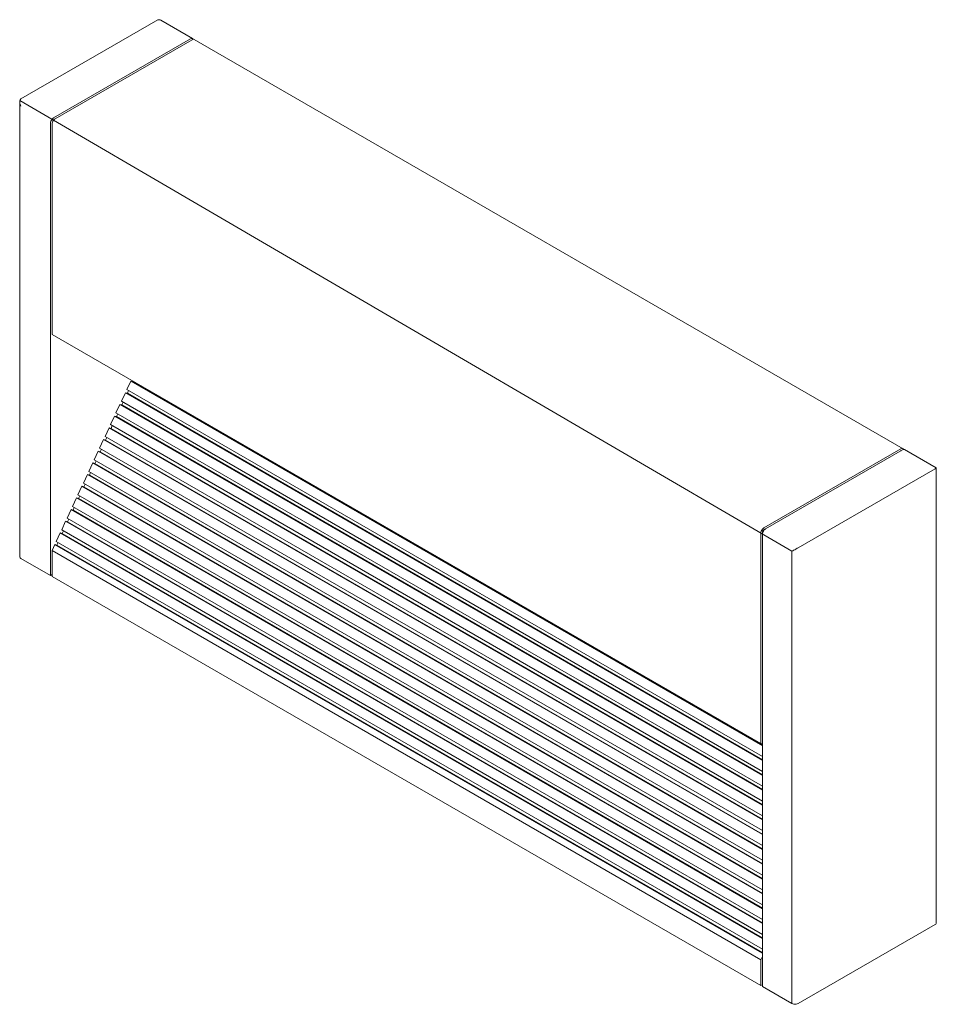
# Model space of a CAD drawing. Header units: millimetres. Extents: x -6729 to -5010, y -16 to 6775.
# Tile 2 of 3: x -5984 to -5776, y 1475 to 1699. Entities that reach past the tile are written whole.
import ezdxf

# ---------------------------------------------------------------- set-up
doc = ezdxf.new("R2010")
doc.units = ezdxf.units.MM
doc.layers.add('E-LITE-EQPM', color=7, linetype='Continuous', lineweight=20)

# ---------------------------------------------------------------- blocks, each defined once
blk = doc.blocks.new('70908 - 70908 GRADA-2 LED Dark grey wall lamp-519969-00 Isometrico PDF')
at = {"layer": 'E-LITE-EQPM', "color": 251, "lineweight": 9, "true_color": 0x636466}
for p, q in [((-7084.13, 1681.03), (-7053.01, 1698.99)), ((-7045.08, 1694.76), (-7052.3, 1698.92)), ((-7045.58, 1694.71), (-7076.7, 1676.74)), ((-7076.35, 1676.53), (-7045.21, 1694.51)), ((-6883.5, 1601.48), (-7044.72, 1694.56)), ((-7084.42, 1680.38), (-7084.42, 1576.92)), ((-7077.41, 1675.51), (-7077.41, 1572.64)), ((-7077.05, 1627.47), (-7077.05, 1675.32)), ((-6915.83, 1534.39), (-7077.05, 1627.47)), ((-7060.05, 1614.93), (-7059.15, 1616.86)), ((-7060.05, 1614.93), (-6915.48, 1531.46)), ((-7059.15, 1616.86), (-7058.7, 1616.74)), ((-7059.15, 1616.86), (-6915.48, 1533.91)), ((-7058.7, 1616.74), (-7058.65, 1616.85)), ((-7058.7, 1616.74), (-6915.48, 1534.05)), ((-7061.29, 1612.27), (-7060.39, 1614.21)), ((-7060.39, 1614.21), (-7059.93, 1614.08)), ((-7060.39, 1614.21), (-6915.48, 1530.54)), ((-7059.93, 1614.08), (-7059.65, 1614.69)), ((-7059.93, 1614.08), (-6915.48, 1530.68)), ((-7062.52, 1609.61), (-7061.62, 1611.55)), ((-7061.62, 1611.55), (-7061.17, 1611.42)), ((-7061.62, 1611.55), (-6915.48, 1527.17)), ((-7061.29, 1612.27), (-6915.48, 1528.08)), ((-7061.17, 1611.42), (-7060.88, 1612.03)), ((-7061.17, 1611.42), (-6915.48, 1527.31)), ((-7063.76, 1606.95), (-7062.86, 1608.89)), ((-7062.86, 1608.89), (-7062.4, 1608.77)), ((-7062.86, 1608.89), (-6915.48, 1523.8)), ((-7062.52, 1609.61), (-6915.48, 1524.71)), ((-7062.4, 1608.77), (-7062.12, 1609.38)), ((-7062.4, 1608.77), (-6915.48, 1523.94)), ((-7064.99, 1604.29), (-7064.09, 1606.23)), ((-7064.09, 1606.23), (-7063.64, 1606.11)), ((-7064.09, 1606.23), (-6915.48, 1520.43)), ((-7063.76, 1606.95), (-6915.48, 1521.34)), ((-7063.64, 1606.11), (-7063.35, 1606.72)), ((-7063.64, 1606.11), (-6915.48, 1520.57)), ((-7066.23, 1601.63), (-7065.33, 1603.57)), ((-7065.33, 1603.57), (-7064.87, 1603.45)), ((-7065.33, 1603.57), (-6915.48, 1517.06)), ((-7064.99, 1604.29), (-6915.48, 1517.97)), ((-7064.87, 1603.45), (-7064.59, 1604.06)), ((-7066.23, 1601.63), (-6915.48, 1514.6)), ((-7066.11, 1600.79), (-7065.82, 1601.4)), ((-7064.87, 1603.45), (-6915.48, 1517.2)), ((-6883.99, 1601.43), (-6915.13, 1583.45)), ((-7067.46, 1598.98), (-7066.56, 1600.91)), ((-7066.56, 1600.91), (-7066.11, 1600.79)), ((-7066.56, 1600.91), (-6915.48, 1513.69)), ((-7066.11, 1600.79), (-6915.48, 1513.83)), ((-6914.77, 1583.25), (-6883.65, 1601.22)), ((-6884.01, 1601.01), (-6883.92, 1601.05)), ((-6875.94, 1597.1), (-6883.15, 1601.27)), ((-7068.7, 1596.32), (-7067.8, 1598.26)), ((-7067.8, 1598.26), (-7067.34, 1598.13)), ((-7067.8, 1598.26), (-6915.48, 1510.32)), ((-7067.46, 1598.98), (-6915.48, 1511.23)), ((-7067.34, 1598.13), (-7067.06, 1598.74)), ((-7067.34, 1598.13), (-6915.48, 1510.46)), ((-6876.23, 1596.93), (-6907.35, 1578.96)), ((-6875.94, 1493.64), (-6875.94, 1597.1)), ((-7069.93, 1593.66), (-7069.03, 1595.6)), ((-7069.03, 1595.6), (-7068.57, 1595.48)), ((-7069.03, 1595.6), (-6915.48, 1506.95)), ((-7068.7, 1596.32), (-6915.48, 1507.86)), ((-7068.57, 1595.48), (-7068.29, 1596.08)), ((-7068.57, 1595.48), (-6915.48, 1507.09)), ((-7071.17, 1591), (-7070.27, 1592.94)), ((-7070.27, 1592.94), (-7069.81, 1592.82)), ((-7070.27, 1592.94), (-6915.48, 1503.58)), ((-7069.93, 1593.66), (-6915.48, 1504.49)), ((-7069.81, 1592.82), (-7069.53, 1593.43)), ((-7069.81, 1592.82), (-6915.48, 1503.72)), ((-7072.4, 1588.34), (-7071.5, 1590.28)), ((-7071.5, 1590.28), (-7071.04, 1590.16)), ((-7071.5, 1590.28), (-6915.48, 1500.2)), ((-7071.17, 1591), (-6915.48, 1501.12)), ((-7071.04, 1590.16), (-7070.76, 1590.77)), ((-7071.04, 1590.16), (-6915.48, 1500.34)), ((-7072.4, 1588.34), (-6915.48, 1497.75)), ((-7072.28, 1587.5), (-7072, 1588.11)), ((-7073.63, 1585.69), (-7072.73, 1587.62)), ((-7073.63, 1585.69), (-6915.48, 1494.38)), ((-7072.73, 1587.62), (-7072.28, 1587.5)), ((-7072.73, 1587.62), (-6915.48, 1496.83)), ((-7072.28, 1587.5), (-6915.48, 1496.97)), ((-7074.87, 1583.03), (-7073.97, 1584.97)), ((-7073.97, 1584.97), (-7073.51, 1584.84)), ((-7073.97, 1584.97), (-6915.48, 1493.46)), ((-7073.51, 1584.84), (-7073.23, 1585.45)), ((-7073.51, 1584.84), (-6915.48, 1493.6)), ((-7076.1, 1580.37), (-7075.2, 1582.31)), ((-7075.2, 1582.31), (-7074.75, 1582.18)), ((-7075.2, 1582.31), (-6915.48, 1490.09)), ((-7074.87, 1583.03), (-6915.48, 1491)), ((-7074.75, 1582.18), (-7074.46, 1582.79)), ((-7074.75, 1582.18), (-6915.48, 1490.23)), ((-6915.83, 1582.24), (-6915.83, 1534.39)), ((-6915.48, 1582.25), (-6915.48, 1582.43)), ((-6915.48, 1479.15), (-6915.48, 1582.03)), ((-6915.13, 1583.05), (-6914.96, 1583.15)), ((-7077.05, 1578.32), (-7076.44, 1579.65)), ((-7076.44, 1579.65), (-7075.98, 1579.53)), ((-7076.44, 1579.65), (-6915.48, 1486.72)), ((-7076.1, 1580.37), (-6915.48, 1487.63)), ((-7075.98, 1579.53), (-7075.7, 1580.14)), ((-7075.98, 1579.53), (-6915.48, 1486.86)), ((-7077.05, 1574.88), (-7077.05, 1578.32)), ((-7077.05, 1578.32), (-6915.83, 1485.24)), ((-7084.13, 1576.51), (-7077.41, 1572.64)), ((-7077.05, 1572.43), (-7077.05, 1574.88)), ((-7077.41, 1572.64), (-7077.05, 1572.84)), ((-7077.05, 1572.43), (-6915.83, 1479.35)), ((-6915.83, 1534.39), (-6915.48, 1534.19)), ((-6907.35, 1475.27), (-6876.23, 1493.24)), ((-6915.48, 1486), (-6915.83, 1485.24)), ((-6915.83, 1485.24), (-6915.83, 1481.8)), ((-6915.83, 1481.8), (-6915.83, 1479.35)), ((-6915.83, 1479.35), (-6915.48, 1479.56)), ((-6915.48, 1479.15), (-6908.76, 1475.27))]:
    blk.add_line(p, q, dxfattribs=at)
at = {"layer": 'E-LITE-EQPM', "color": 251, "true_color": 0x636466}
for q in [(-7084.36, 1680.71), (-6908.76, 1475.27)]:
    blk.add_line((-6908.76, 1578.15), q, dxfattribs=at)
at = {"layer": 'E-LITE-EQPM', "color": 251, "lineweight": 9, "true_color": 0x636466}
for points in [[(-7052.3, 1698.92, 0), (-7052.48, 1699.01, 0), (-7052.75, 1699.06, 0), (-7053.01, 1698.99, 0)], [(-7044.94, 1694.6, 0), (-7044.97, 1694.65, 0), (-7045.08, 1694.76, 0), (-7045.23, 1694.8, 0), (-7045.4, 1694.78, 0), (-7045.58, 1694.71, 0)], [(-7045.21, 1694.51, 0), (-7045.03, 1694.59, 0), (-7044.87, 1694.6, 0), (-7044.72, 1694.56, 0)], [(-7084.13, 1681.03, 0), (-7084.31, 1680.84, 0), (-7084.4, 1680.58, 0), (-7084.41, 1680.28, 0), (-7084.37, 1679.98, 0), (-7084.27, 1679.68, 0), (-7084.13, 1679.39, 0)], [(-7076.7, 1676.74, 0), (-7076.88, 1676.61, 0), (-7077.05, 1676.43, 0), (-7077.2, 1676.21, 0), (-7077.31, 1675.98, 0), (-7077.38, 1675.74, 0), (-7077.41, 1675.51, 0)], [(-7077.05, 1675.32, 0), (-7077.03, 1675.54, 0), (-7076.96, 1675.78, 0), (-7076.85, 1676.01, 0), (-7076.7, 1676.22, 0), (-7076.53, 1676.4, 0), (-7076.35, 1676.53, 0)], [(-6883.36, 1601.31, 0), (-6883.39, 1601.38, 0), (-6883.5, 1601.48, 0), (-6883.65, 1601.52, 0), (-6883.81, 1601.51, 0), (-6883.99, 1601.43, 0)], [(-6883.65, 1601.22, 0), (-6883.47, 1601.3, 0), (-6883.3, 1601.31, 0), (-6883.15, 1601.27, 0)], [(-6876.23, 1596.93, 0), (-6876.04, 1597.04, 0), (-6875.95, 1597.09, 0), (-6875.94, 1597.1, 0)], [(-6915.13, 1583.45, 0), (-6915.31, 1583.32, 0), (-6915.48, 1583.14, 0), (-6915.63, 1582.93, 0), (-6915.74, 1582.7, 0), (-6915.81, 1582.46, 0), (-6915.83, 1582.24, 0)], [(-6915.48, 1582.03, 0), (-6915.46, 1582.25, 0), (-6915.39, 1582.49, 0), (-6915.27, 1582.72, 0), (-6915.13, 1582.94, 0), (-6914.96, 1583.12, 0), (-6914.77, 1583.25, 0)], [(-6915.48, 1582.43, 0), (-6915.47, 1582.55, 0), (-6915.43, 1582.67, 0), (-6915.38, 1582.78, 0), (-6915.3, 1582.89, 0), (-6915.22, 1582.98, 0), (-6915.13, 1583.05, 0)], [(-6908.76, 1578.15, 0), (-6908.59, 1578.25, 0), (-6908.38, 1578.37, 0), (-6908.14, 1578.51, 0), (-6907.88, 1578.66, 0), (-6907.6, 1578.82, 0), (-6907.35, 1578.96, 0)], [(-7084.13, 1576.51, 0), (-7084.28, 1576.63, 0), (-7084.38, 1576.77, 0), (-7084.42, 1576.92, 0)], [(-6875.94, 1493.64, 0), (-6875.97, 1493.5, 0), (-6876.07, 1493.36, 0), (-6876.23, 1493.24, 0)], [(-6907.35, 1475.27, 0), (-6907.56, 1475.18, 0), (-6907.8, 1475.12, 0), (-6908.06, 1475.1, 0), (-6908.31, 1475.12, 0), (-6908.56, 1475.18, 0), (-6908.76, 1475.27, 0)]]:
    blk.add_polyline3d(points, dxfattribs=at)

msp = doc.modelspace()

# ---------------------------------------------------------------- block references
at = {"layer": 'E-LITE-EQPM', "color": 8, "lineweight": 9, "true_color": 0x808080}
msp.add_blockref('70908 - 70908 GRADA-2 LED Dark grey wall lamp-519969-00 Isometrico PDF', (1099.98, 0), dxfattribs=at)

doc.saveas('drawing.dxf')
